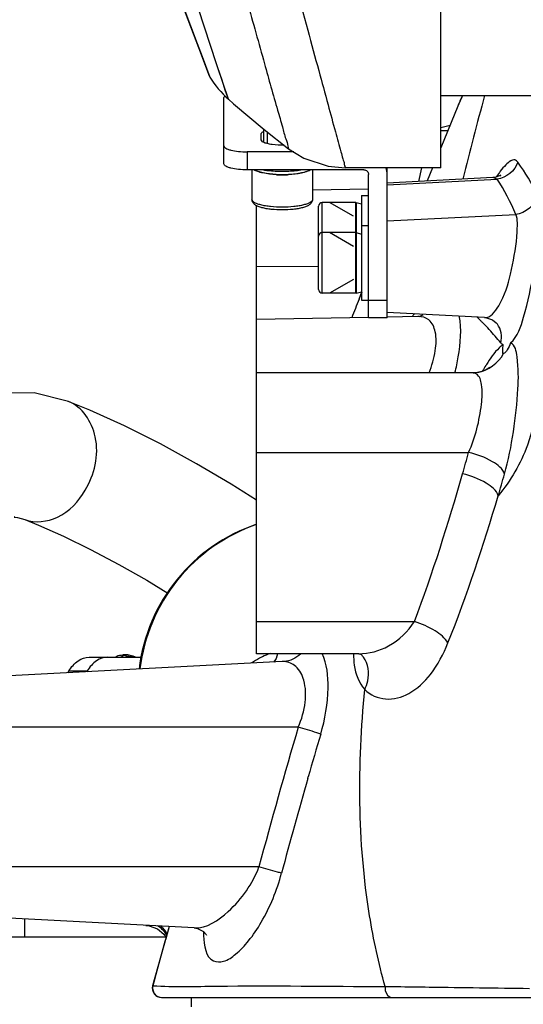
# Model space of a CAD drawing. Header units: millimetres. Extents: x 0 to 11890, y 0 to 8410.
# Tile 8 of 137: x 4115 to 4223, y 5414 to 5626. Entities that reach past the tile are written whole.
import ezdxf

# ---------------------------------------------------------------- set-up
doc = ezdxf.new("R2010")
doc.units = ezdxf.units.MM
doc.header["$LTSCALE"] = 653.95
doc.layers.get('0').update_dxf_attribs({"linetype": 'CONTINUOUS'})
for name, color, linetype in [('304103000010DXF_CONTINUOUS_LINE', 7, 'CONTINUOUS'), ('304103000011DXF_CONTINUOUS_LINE', 7, 'CONTINUOUS'), ('304103000012DXF_CONTINUOUS_LINE', 7, 'CONTINUOUS'), ('304105000085DXF_CONTINUOUS_LINE', 7, 'CONTINUOUS'), ('304105000134DXF_CONTINUOUS_LINE', 7, 'CONTINUOUS'), ('304109000014DXF_CONTINUOUS_LINE', 7, 'CONTINUOUS'), ('304301000074DXF_CONTINUOUS_LINE', 7, 'CONTINUOUS'), ('501023000084DXF_CONTINUOUS_LINE', 7, 'CONTINUOUS'), ('501038000002DXF_CONTINUOUS_LINE', 7, 'CONTINUOUS'), ('504001000008DXF_CONTINUOUS_LINE', 7, 'CONTINUOUS'), ('604006000004DXF_CONTINUOUS_LINE', 7, 'CONTINUOUS'), ('QJR6-2000HBUDXF_CONTINUOUS_LINE', 7, 'CONTINUOUS'), ('ZUIDAYUNDONGFANWEIDXF_DIMENSION', 7, 'CONTINUOUS')]:
    doc.layers.add(name, color=color, linetype=linetype)
doc.styles.get("Standard").update_dxf_attribs({"font": 'txt', "width": 0.7})
doc.dimstyles.new('DIMSTYLE_1', dxfattribs={"dimtxt": 120, "dimasz": 60, "dimexe": 1, "dimexo": 0, "dimgap": 3, "dimtad": 1, "dimdec": 0, "dimdsep": 46, "dimtxsty": 'Standard', "dimblk": '_FILLED', "dimblk1": '_FILLED', "dimblk2": '_FILLED', "dimcen": 0.09, "dimclrt": 5, "dimazin": 2, "dimtp": 0.5, "dimtm": 0.5, "dimtfac": 1, "dimtdec": 0, "dimtofl": 0, "dimtmove": 0, "dimatfit": 3, "dimldrblk": '_FILLED', "dimfxl": 0, "dimtolj": 1, "dimarcsym": 0})

# ---------------------------------------------------------------- blocks, each defined once
blk = doc.blocks.new('_FILLED')
at = {"color": 0, "linetype": 'ByBlock'}
blk.add_solid([(0, 0), (-1, 0.1667), (-1, -0.1667)], dxfattribs=at)
blk = doc.blocks.new('*D24')
at = {"layer": 'ZUIDAYUNDONGFANWEIDXF_DIMENSION', "color": 2, "linetype": 'Continuous'}
for p, q in [((4007.81, 5466.87), (4007.81, 4985.26)), ((4327.99, 5198.74), (4327.99, 4985.26)), ((4007.81, 4995.26), (4167.9, 4995.26)), ((4327.99, 4995.26), (4167.9, 4995.26))]:
    blk.add_line(p, q, dxfattribs=at)
at = {"layer": 'ZUIDAYUNDONGFANWEIDXF_DIMENSION', "color": 2, "linetype": 'Continuous', "xscale": 60, "yscale": 60, "zscale": 60, "rotation": 180}
blk.add_blockref('_FILLED', (4007.81, 4995.26), dxfattribs=at)
at = {"layer": 'ZUIDAYUNDONGFANWEIDXF_DIMENSION', "color": 2, "linetype": 'Continuous', "xscale": 60, "yscale": 60, "zscale": 60}
blk.add_blockref('_FILLED', (4327.99, 4995.26), dxfattribs=at)

msp = doc.modelspace()

# ---------------------------------------------------------------- linework, layer by layer
at = {"layer": '304103000010DXF_CONTINUOUS_LINE', "color": 7, "linetype": 'Continuous'}
for p, q in [((4210.174, 5609.235), (4209.14, 5606.948)), ((4209.144, 5606.959), (4205.491, 5598.066)), ((4209.14, 5606.948), (4209.144, 5606.959)), ((4203.712, 5593.735), (4202.557, 5590.922)), ((4216.688, 5591.662), (4193.991, 5590.473)), ((4189.991, 5589.154), (4177.991, 5588.945)), ((4165.991, 5561.235), (4165.991, 5585.632)), ((4193.991, 5568.209), (4193.991, 5568.362)), ((4214.88, 5561.614), (4193.991, 5562.708)), ((4189.99, 5561.654), (4165.991, 5561.235)), ((4165.991, 5549.735), (4165.991, 5561.231)), ((4200.569, 5561.839), (4193.989, 5561.724)), ((4200.87, 5561.868), (4200.859, 5561.864)), ((4214.882, 5561.614), (4214.886, 5561.613)), ((4217.642, 5560.234), (4217.642, 5560.235)), ((4213.358, 5549.816), (4213.378, 5549.819)), ((4212.315, 5549.735), (4165.991, 5549.735)), ((4165.991, 5489.485), (4165.991, 5549.733)), ((4187.891, 5489.483), (4165.991, 5489.483)), ((4188.507, 5489.257), (4188.498, 5489.266)), ((4188.507, 5489.257), (4188.544, 5489.214)), ((4171.48, 5487.8), (4112.991, 5484.735)), ((4152.58, 5430.66), (4112.991, 5432.735)), ((4147.198, 5430.942), (4143.676, 5418.261)), ((4145.614, 5415.735), (4510.376, 5415.735))]:
    msp.add_line(p, q, dxfattribs=at)
at = {"layer": '304103000010DXF_CONTINUOUS_LINE', "color": 9, "linetype": 'Continuous'}
for p, q in [((4193.991, 5590.132), (4217.569, 5591.326)), ((4217.569, 5591.326), (4216.688, 5591.662)), ((4193.991, 5582.368), (4221.583, 5583.764)), ((4165.991, 5572.631), (4179.291, 5572.551)), ((4187.965, 5565.567), (4188.593, 5567.13)), ((4187.983, 5565.56), (4188.612, 5567.123)), ((4213.292, 5561.697), (4213.424, 5561.572)), ((4213.294, 5561.697), (4213.424, 5561.572)), ((4165.991, 5532.664), (4211.476, 5532.664)), ((4165.991, 5496.411), (4199.853, 5496.411)), ((4171.915, 5487.804), (4171.48, 5487.8)), ((4174.941, 5473.735), (4112.991, 5473.735)), ((4176.96, 5462.73), (4177.058, 5463.069)), ((4176.96, 5462.73), (4177.059, 5463.069)), ((4166.489, 5443.735), (4112.991, 5443.735)), ((4152.581, 5430.66), (4152.604, 5430.659)), ((4143.676, 5418.261), (4143.734, 5418.254)), ((4193.571, 5418.096), (4196.022, 5418.067))]:
    msp.add_line(p, q, dxfattribs=at)
at = {"layer": '304103000010DXF_CONTINUOUS_LINE', "color": 7, "linetype": 'Continuous'}
for points in [[(4218.144, 5591.962), (4218.374, 5592.191), (4218.095, 5592.022), (4217.073, 5591.702), (4216.688, 5591.662)], [(4200.876, 5561.87), (4200.883, 5561.872), (4200.671, 5561.843), (4200.571, 5561.839)], [(4214.886, 5561.613), (4215.339, 5561.563), (4216.573, 5561.136), (4217.392, 5560.522), (4217.642, 5560.235)], [(4213.358, 5549.816), (4212.693, 5549.746), (4212.314, 5549.735)], [(4215.937, 5550.869), (4216.001, 5550.935), (4215.643, 5550.664), (4214.57, 5550.13), (4213.378, 5549.819)], [(4187.89, 5489.483), (4188.066, 5489.462), (4188.419, 5489.324), (4188.498, 5489.266)], [(4142.217, 5431.204), (4142.965, 5431.113), (4144.75, 5430.439), (4146.11, 5429.309), (4146.554, 5428.623)], [(4152.602, 5430.659), (4153.289, 5430.544), (4154.583, 5429.878), (4155.17, 5429.226), (4155.243, 5429.09)]]:
    msp.add_lwpolyline(points, dxfattribs=at)
at = {"layer": '304103000010DXF_CONTINUOUS_LINE', "color": 9, "linetype": 'Continuous'}
for centre, radius, start, end in [((4340.396, 5552.268), 142.191, 156.38699, 157.3792), ((4945.472, 5407.944), 757.781, 164.594967, 165.995566), ((4754.704, 5338.388), 610.576, 158.156483, 158.557632), ((4216.662, 5547.581), 22.419, 139.89535, 140.50109), ((4215.531, 5548.539), 20.937, 138.33787, 139.90588), ((4199.454, 5566.284), 4.637, 287.78385, 299.27501), ((4162.103, 5508.508), 73.822, 45.17156, 45.95603), ((4164.49, 5510.913), 70.433, 44.57331, 45.17001), ((4167.878, 5514.233), 65.689, 43.03542, 44.58409), ((4175.009, 5520.814), 55.987, 39.21965, 43.09279), ((4250.921, 5528.945), 42.194, 147.94194, 149.76671), ((4247.271, 5531.21), 37.899, 147.57681, 147.91618), ((3924.573, 5610.887), 297.376, 343.83587, 344.74919), ((3938.732, 5606.257), 291.157, 343.46429, 344.40868), ((4175.87, 5470.939), 19.87, 115.78832, 117.85896), ((4176.359, 5469.907), 21.012, 110.75061, 115.76463), ((4184.678, 5485.649), 5.261, 35.66977, 43.29869), ((4175.242, 5472.103), 18.548, 117.8221, 123.87686), ((5272.204, 5148.392), 1144.48, 163.484668, 165.045071), ((5284.776, 5145.156), 1152.436, 163.510491, 163.986604), ((5283.339, 5145.563), 1150.942, 164.003931, 165.054267), ((5301.396, 5107.213), 1198.72, 164.332022, 164.96091), ((4176.115, 5429.954), 21.55, 180.12816, 182.62599)]:
    msp.add_arc(centre, radius, start, end, dxfattribs=at)
at = {"layer": '304103000010DXF_CONTINUOUS_LINE', "color": 7, "linetype": 'Continuous'}
for centre, radius, start, end in [((4177.991, 5481.735), 37.5, 108.66654, 173.17357), ((4145.606, 5417.735), 2, 164.76473, 270)]:
    msp.add_arc(centre, radius, start, end, dxfattribs=at)
at = {"layer": '304103000010DXF_CONTINUOUS_LINE', "color": 9, "linetype": 'Continuous'}
for points in [[(4222.042, 5594.984), (4221.497, 5593.137), (4219.487, 5591.505), (4217.569, 5591.326)], [(4226.205, 5587.787), (4225.115, 5590.335), (4223.664, 5592.737), (4222.042, 5594.984)], [(4218.275, 5593.014), (4218.001, 5592.656), (4217.739, 5592.29), (4217.485, 5591.918)], [(4221.583, 5583.764), (4220.538, 5586.42), (4219.141, 5588.944), (4217.569, 5591.326)], [(4226.205, 5587.787), (4225.806, 5585.784), (4223.62, 5583.92), (4221.583, 5583.764)], [(4218.383, 5556.214), (4218.741, 5557.529), (4218.464, 5559.147), (4217.642, 5560.234)], [(4213.378, 5549.82), (4215.653, 5550.183), (4217.899, 5551.851), (4218.959, 5553.897)], [(4199.853, 5496.411), (4203.803, 5506.796), (4207.1, 5517.429), (4210.193, 5528.1)], [(4207.052, 5491.817), (4211.164, 5502.151), (4214.628, 5512.743), (4217.848, 5523.39)], [(4170.496, 5489.441), (4170.345, 5488.794), (4170.069, 5488.146), (4169.633, 5487.645)], [(4175.377, 5489.402), (4174.473, 5488.509), (4173.183, 5487.896), (4171.916, 5487.804)], [(4144.758, 5431.149), (4145.557, 5430.627), (4146.25, 5429.885), (4146.693, 5429.04)], [(4145.43, 5431.052), (4145.974, 5430.586), (4146.44, 5430.006), (4146.764, 5429.366)]]:
    msp.add_open_spline(points, degree=3, dxfattribs=at)
for points, knots in [([(4222.042, 5594.984), (4221.885, 5595.201), (4221.353, 5595.583), (4220.319, 5595.189), (4219.323, 5594.302), (4218.642, 5593.494), (4218.275, 5593.014)], [0, 0, 0, 0, 0.1659802, 0.35098, 0.6256946, 1, 1, 1, 1]), ([(4220.471, 5556.164), (4222.02, 5557.535), (4223.82, 5563.062), (4225.601, 5571.553), (4226.51, 5579.676), (4226.609, 5585.061), (4226.496, 5587.108), (4226.205, 5587.787)], [0, 0, 0, 0, 0.1902538, 0.4999644, 0.8168771, 0.9320304, 1, 1, 1, 1]), ([(4214.885, 5561.613), (4216.203, 5561.547), (4218.975, 5565.296), (4220.599, 5571.062), (4221.781, 5577.288), (4221.982, 5581.531), (4221.883, 5583.237), (4221.583, 5583.764)], [0, 0, 0, 0, 0.1636578, 0.4641021, 0.7984992, 0.9247582, 1, 1, 1, 1]), ([(4203.017, 5549.726), (4203.609, 5551.27), (4204.417, 5554.2), (4204.678, 5558.169), (4203.358, 5561.354), (4201.409, 5561.853), (4200.57, 5561.839)], [0, 0, 0, 0, 0.344647, 0.6276073, 0.8250866, 1, 1, 1, 1]), ([(4208.556, 5549.737), (4208.837, 5550.884), (4209.647, 5554.89), (4210.041, 5559.104), (4209.477, 5561.972)], [0, 0, 0, 0, 0.2877293, 1, 1, 1, 1]), ([(4218.383, 5556.214), (4218.454, 5556.127), (4218.601, 5555.971), (4218.776, 5555.847), (4218.864, 5555.799)], [0, 0, 0, 0, 0.5277696, 1, 1, 1, 1]), ([(4219.175, 5528.001), (4220.011, 5530.997), (4221.23, 5537.022), (4222.134, 5545.691), (4222.236, 5551.63), (4221.489, 5555.75), (4220.471, 5556.164)], [0, 0, 0, 0, 0.3247221, 0.6456609, 0.8852538, 1, 1, 1, 1]), ([(4218.864, 5555.799), (4218.575, 5555.603), (4217.16, 5554.373), (4216.093, 5552.809), (4215.281, 5551.53)], [0, 0, 0, 0, 0.1874732, 1, 1, 1, 1]), ([(4211.476, 5532.664), (4212.954, 5535.912), (4214.159, 5540.944), (4214.54, 5546.565), (4213.87, 5549.04), (4213.177, 5549.492)], [0, 0, 0, 0, 0.6141125, 0.8577282, 1, 1, 1, 1]), ([(4213.177, 5549.492), (4213.053, 5549.573), (4212.772, 5549.699), (4212.468, 5549.735), (4212.315, 5549.735)], [0, 0, 0, 0, 0.4907642, 1, 1, 1, 1]), ([(4225.172, 5537.956), (4224.891, 5536.691), (4223.356, 5531.434), (4220.459, 5526.636), (4217.848, 5523.39)], [0, 0, 0, 0, 0.2373298, 1, 1, 1, 1]), ([(4219.175, 5528.001), (4218.837, 5529.193), (4216.069, 5531.239), (4213.262, 5532.264), (4211.476, 5532.664)], [0, 0, 0, 0, 0.4037395, 1, 1, 1, 1]), ([(4217.848, 5523.39), (4217.477, 5524.578), (4214.754, 5526.615), (4211.959, 5527.68), (4210.193, 5528.1)], [0, 0, 0, 0, 0.4067993, 1, 1, 1, 1]), ([(4165.955, 5517.197), (4159.432, 5514.952), (4147.412, 5506.596), (4141.785, 5493.086), (4140.958, 5486.232)], [0, 0, 0, 0, 0.4998136, 1, 1, 1, 1]), ([(4187.89, 5489.483), (4190.106, 5489.486), (4194.921, 5490.774), (4198.493, 5494.265), (4199.853, 5496.411)], [0, 0, 0, 0, 0.4658375, 1, 1, 1, 1]), ([(4207.052, 5491.817), (4206.418, 5492.895), (4204.035, 5494.742), (4201.411, 5495.924), (4199.853, 5496.411)], [0, 0, 0, 0, 0.4335921, 1, 1, 1, 1]), ([(4189.177, 5481.809), (4190.355, 5480.662), (4193.718, 5479.146), (4199.204, 5480.763), (4203.907, 5485.239), (4206.097, 5489.417), (4207.052, 5491.817)], [0, 0, 0, 0, 0.2058187, 0.4182105, 0.6765891, 1, 1, 1, 1]), ([(4179.738, 5472.263), (4180.685, 5475.463), (4181.712, 5481.22), (4181.119, 5487.271), (4180.042, 5489.522)], [0, 0, 0, 0, 0.5720971, 1, 1, 1, 1]), ([(4186.764, 5489.394), (4186.779, 5488.61), (4186.968, 5485.954), (4187.903, 5483.216), (4189.177, 5481.809)], [0, 0, 0, 0, 0.2922241, 1, 1, 1, 1]), ([(4189.177, 5481.809), (4189.461, 5482.392), (4190.285, 5484.603), (4189.953, 5487.322), (4188.952, 5488.717)], [0, 0, 0, 0, 0.2739757, 1, 1, 1, 1]), ([(4174.941, 5473.735), (4175.659, 5475.441), (4176.631, 5478.772), (4176.525, 5483.413), (4174.871, 5486.852), (4172.816, 5487.765), (4171.915, 5487.804)], [0, 0, 0, 0, 0.3387485, 0.6255244, 0.8349819, 1, 1, 1, 1]), ([(4193.571, 5418.096), (4192.167, 5423.079), (4187.627, 5444), (4187.642, 5465.697), (4189.177, 5481.809)], [0, 0, 0, 0, 0.2423715, 1, 1, 1, 1]), ([(4179.738, 5472.263), (4179.455, 5472.356), (4177.861, 5472.861), (4176.259, 5473.343), (4174.941, 5473.735)], [0, 0, 0, 0, 0.1778013, 1, 1, 1, 1]), ([(4152.602, 5430.659), (4155.301, 5430.533), (4161.363, 5434.741), (4165.106, 5440.125), (4166.489, 5443.735)], [0, 0, 0, 0, 0.4114245, 1, 1, 1, 1]), ([(4154.587, 5428.967), (4154.677, 5427.039), (4155.193, 5423.291), (4159.308, 5423.344), (4161.824, 5425.174), (4164.542, 5428.037), (4168.277, 5433.665), (4170.355, 5438.736), (4171.332, 5442.396)], [0, 0, 0, 0, 0.1858837, 0.2555732, 0.3519171, 0.4798404, 0.6351073, 1, 1, 1, 1]), ([(4171.332, 5442.396), (4171.048, 5442.48), (4169.437, 5442.94), (4167.82, 5443.379), (4166.489, 5443.735)], [0, 0, 0, 0, 0.1772336, 1, 1, 1, 1]), ([(4143.734, 5418.254), (4143.581, 5417.685), (4143.828, 5416.327), (4145.075, 5415.735), (4145.665, 5415.735)], [0, 0, 0, 0, 0.5000614, 1, 1, 1, 1]), ([(4143.734, 5418.254), (4148.304, 5417.994), (4164.933, 5418.402), (4181.537, 5418.111), (4193.571, 5418.096)], [0, 0, 0, 0, 0.2755706, 1, 1, 1, 1]), ([(4193.571, 5418.096), (4193.533, 5417.811), (4193.524, 5416.861), (4194.32, 5415.735), (4195.006, 5415.735)], [0, 0, 0, 0, 0.294843, 1, 1, 1, 1]), ([(4196.022, 5418.067), (4198.362, 5418.039), (4207.863, 5417.921), (4217.365, 5417.789), (4224.527, 5417.692)], [0, 0, 0, 0, 0.2462107, 1, 1, 1, 1])]:
    msp.add_open_spline(points, degree=3, knots=knots, dxfattribs=at)
at = {"layer": '304103000010DXF_CONTINUOUS_LINE', "color": 7, "linetype": 'Continuous'}
for points, knots in [([(4220.471, 5556.164), (4220.301, 5555.636), (4219.888, 5554.859), (4219.315, 5553.987), (4218.959, 5553.897)], [0, 0, 0, 0, 0.6023235, 1, 1, 1, 1]), ([(4218.959, 5553.897), (4218.776, 5553.85), (4218.793, 5554.956), (4218.865, 5555.345), (4218.864, 5555.799)], [0, 0, 0, 0, 0.2940054, 1, 1, 1, 1])]:
    msp.add_open_spline(points, degree=3, knots=knots, dxfattribs=at)
at = {"layer": '304103000011DXF_CONTINUOUS_LINE', "color": 7, "linetype": 'Continuous'}
msp.add_line((4151.991, 5413.735), (4151.991, 5415.735), dxfattribs=at)
at = {"layer": '304103000012DXF_CONTINUOUS_LINE', "color": 7, "linetype": 'Continuous'}
for p, q in [((4205.491, 5593.736), (4205.491, 5833.726)), ((4155.825, 5613.519), (4155.977, 5613.207)), ((4205.491, 5593.735), (4185.026, 5593.735))]:
    msp.add_line(p, q, dxfattribs=at)
at = {"layer": '304103000012DXF_CONTINUOUS_LINE', "color": 9, "linetype": 'Continuous'}
for p, q in [((4155.017, 5615.71), (4155.977, 5613.206)), ((4157.607, 5615.384), (4157.379, 5616.067)), ((4159.941, 5608.454), (4157.607, 5615.384))]:
    msp.add_line(p, q, dxfattribs=at)
at = {"layer": '304103000012DXF_CONTINUOUS_LINE', "color": 7, "linetype": 'Continuous'}
for points in [[(4119.029, 5716.909), (4124.877, 5699.328), (4130.835, 5681.901), (4136.642, 5665.344), (4142.043, 5650.325), (4146.782, 5637.424), (4150.651, 5627.087), (4153.504, 5619.569), (4155.825, 5613.519)], [(4159.941, 5608.454), (4161.046, 5607.491), (4167.607, 5601.995), (4172.868, 5597.855)], [(4172.868, 5597.855), (4176.119, 5595.828), (4181.363, 5594.073), (4185.026, 5593.735)]]:
    msp.add_lwpolyline(points, dxfattribs=at)
at = {"layer": '304103000012DXF_CONTINUOUS_LINE', "color": 9, "linetype": 'Continuous'}
msp.add_lwpolyline([(4159.941, 5608.454), (4159.932, 5608.482), (4159.728, 5609.076), (4159.273, 5610.421), (4158.567, 5612.521), (4157.607, 5615.384)], dxfattribs=at)
at = {"layer": '304103000012DXF_CONTINUOUS_LINE', "color": 7, "linetype": 'Continuous'}
msp.add_arc((4173.132, 5623.488), 20, 210.93509, 228.7374, dxfattribs=at)
at = {"layer": '304103000012DXF_CONTINUOUS_LINE', "color": 9, "linetype": 'Continuous'}
for points, knots in [([(4157.379, 5616.067), (4155.048, 5623.044), (4141.68, 5664.212), (4129.863, 5705.876), (4120.693, 5740.611)], [0, 0, 0, 0, 0.1699677, 1, 1, 1, 1]), ([(4122.684, 5706.524), (4125.991, 5696.52), (4136.314, 5666.089), (4147.281, 5635.876), (4155.017, 5615.71)], [0, 0, 0, 0, 0.3278691, 1, 1, 1, 1]), ([(4171.384, 5643.986), (4173.234, 5637.075), (4175.871, 5627.278), (4179.191, 5615.054), (4181.184, 5607.777), (4182.744, 5601.992), (4183.861, 5598.082), (4184.414, 5595.857), (4184.836, 5594.682), (4184.792, 5594.201), (4185.101, 5593.736), (4185.026, 5593.735)], [0, 0, 0, 0, 0.4121873, 0.584443, 0.7300539, 0.846352, 0.9311317, 0.9611508, 0.9827006, 0.9956712, 1, 1, 1, 1]), ([(4163.999, 5629.336), (4165.214, 5624.912), (4167.381, 5617.183), (4169.852, 5608.22), (4171.461, 5602.898), (4172.08, 5600.233), (4172.749, 5598.821), (4172.722, 5597.966), (4172.868, 5597.855)], [0, 0, 0, 0, 0.4208081, 0.7369422, 0.850889, 0.9333151, 0.9832448, 1, 1, 1, 1])]:
    msp.add_open_spline(points, degree=3, knots=knots, dxfattribs=at)
at = {"layer": '304105000085DXF_CONTINUOUS_LINE', "color": 7, "linetype": 'Continuous'}
for p, q in [((4130.071, 5488.735), (4141.299, 5488.735)), ((4125.46, 5485.389), (4125.718, 5485.806)), ((4129.532, 5485.602), (4129.658, 5485.806)), ((4107.991, 5428.735), (4146.585, 5428.735))]:
    msp.add_line(p, q, dxfattribs=at)
at = {"layer": '304105000085DXF_CONTINUOUS_LINE', "color": 9, "linetype": 'Continuous'}
for p, q in [((4125.718, 5485.806), (4129.658, 5485.806)), ((4116.171, 5432.568), (4116.171, 5428.735))]:
    msp.add_line(p, q, dxfattribs=at)
at = {"layer": '304105000085DXF_CONTINUOUS_LINE', "color": 7, "linetype": 'Continuous'}
for points, knots in [([(4125.718, 5485.806), (4126.233, 5486.643), (4127.426, 5488.08), (4129.246, 5488.735), (4130.071, 5488.735)], [0, 0, 0, 0, 0.5434831, 1, 1, 1, 1]), ([(4134.011, 5488.735), (4133.186, 5488.735), (4131.366, 5488.08), (4130.173, 5486.643), (4129.658, 5485.806)], [0, 0, 0, 0, 0.4565169, 1, 1, 1, 1])]:
    msp.add_open_spline(points, degree=3, knots=knots, dxfattribs=at)
at = {"layer": '304105000134DXF_CONTINUOUS_LINE', "color": 7, "linetype": 'Continuous'}
for p, q in [((4158.991, 5594.597), (4158.991, 5608.813)), ((4166.991, 5599.754), (4166.991, 5601.048)), ((4173.973, 5597.166), (4163.991, 5597.166)), ((4188.991, 5593.302), (4163.991, 5593.302)), ((4189.991, 5561.585), (4189.991, 5592.336)), ((4193.991, 5561.585), (4193.991, 5593.735)), ((4193.991, 5561.585), (4189.991, 5561.585))]:
    msp.add_line(p, q, dxfattribs=at)
at = {"layer": '304105000134DXF_CONTINUOUS_LINE', "color": 9, "linetype": 'Continuous'}
for p, q in [((4163.991, 5597.166), (4163.991, 5593.302)), ((4193.991, 5565.291), (4189.991, 5565.291))]:
    msp.add_line(p, q, dxfattribs=at)
at = {"layer": '304105000134DXF_CONTINUOUS_LINE', "color": 7, "linetype": 'Continuous'}
msp.add_arc((4189.285, 5592.331), 4.706, 0.06362, 17.44175, dxfattribs=at)
for points, knots in [([(4159.19, 5609.175), (4159.159, 5609.147), (4159.061, 5609.05), (4158.991, 5608.911), (4158.991, 5608.813)], [0, 0, 0, 0, 0.2962517, 1, 1, 1, 1]), ([(4166.991, 5601.048), (4166.991, 5601.095), (4167.056, 5601.341), (4167.298, 5601.483), (4167.475, 5601.574)], [0, 0, 0, 0, 0.1890802, 1, 1, 1, 1]), ([(4158.991, 5598.46), (4158.991, 5598.252), (4159.343, 5597.947), (4159.868, 5597.717), (4160.775, 5597.437), (4162.163, 5597.226), (4163.352, 5597.166), (4163.991, 5597.166)], [0, 0, 0, 0, 0.1166994, 0.2126182, 0.3344402, 0.6420191, 1, 1, 1, 1]), ([(4167.475, 5599.229), (4167.403, 5599.266), (4167.198, 5599.381), (4166.991, 5599.592), (4166.991, 5599.754)], [0, 0, 0, 0, 0.3344406, 1, 1, 1, 1]), ([(4171.927, 5598.595), (4171.058, 5598.573), (4169.818, 5598.626), (4168.334, 5598.903), (4167.721, 5599.103), (4167.475, 5599.229)], [0, 0, 0, 0, 0.5762361, 0.8168008, 1, 1, 1, 1]), ([(4163.991, 5593.302), (4163.352, 5593.302), (4162.163, 5593.362), (4160.775, 5593.573), (4159.868, 5593.853), (4159.343, 5594.083), (4158.991, 5594.388), (4158.991, 5594.597)], [0, 0, 0, 0, 0.3579809, 0.6655598, 0.7873818, 0.8833006, 1, 1, 1, 1]), ([(4188.991, 5593.302), (4189.245, 5593.302), (4189.769, 5593.105), (4189.991, 5592.584), (4189.991, 5592.336)], [0, 0, 0, 0, 0.506127, 1, 1, 1, 1])]:
    msp.add_open_spline(points, degree=3, knots=knots, dxfattribs=at)
at = {"layer": '304109000014DXF_CONTINUOUS_LINE', "color": 7, "linetype": 'Continuous'}
msp.add_line((4138.366, 5489.235), (4137.263, 5489.235), dxfattribs=at)
for points, knots in [([(4135.57, 5488.745), (4135.702, 5488.824), (4136.225, 5489.099), (4136.825, 5489.235), (4137.263, 5489.235)], [0, 0, 0, 0, 0.2590877, 1, 1, 1, 1]), ([(4138.366, 5489.235), (4138.511, 5489.235), (4139.103, 5489.193), (4139.676, 5488.975), (4140.059, 5488.745)], [0, 0, 0, 0, 0.245459, 1, 1, 1, 1])]:
    msp.add_open_spline(points, degree=3, knots=knots, dxfattribs=at)
at = {"layer": '304109000014DXF_CONTINUOUS_LINE', "color": 9, "linetype": 'Continuous'}
for points, knots in [([(4135.619, 5488.744), (4135.747, 5488.823), (4136.254, 5489.097), (4136.838, 5489.235), (4137.263, 5489.235)], [0, 0, 0, 0, 0.2618654, 1, 1, 1, 1]), ([(4136.722, 5488.744), (4136.85, 5488.823), (4137.357, 5489.097), (4137.941, 5489.235), (4138.366, 5489.235)], [0, 0, 0, 0, 0.2618654, 1, 1, 1, 1]), ([(4137.622, 5488.757), (4137.934, 5488.872), (4138.603, 5488.999), (4139.272, 5488.872), (4139.584, 5488.757)], [0, 0, 0, 0, 0.5, 1, 1, 1, 1])]:
    msp.add_open_spline(points, degree=3, knots=knots, dxfattribs=at)
at = {"layer": '304301000074DXF_CONTINUOUS_LINE', "color": 7, "linetype": 'Continuous'}
msp.add_line((4205.491, 5609.235), (4226.625, 5609.235), dxfattribs=at)
at = {"layer": '501023000084DXF_CONTINUOUS_LINE', "color": 7, "linetype": 'Continuous'}
for p, q in [((4167.491, 5602.093), (4167.491, 5599.231)), ((4164.991, 5593.302), (4164.991, 5586.975)), ((4177.991, 5593.302), (4177.991, 5586.975)), ((4187.291, 5586.326), (4180.091, 5586.326)), ((4187.291, 5579.855), (4187.291, 5586.326)), ((4179.291, 5579.055), (4179.291, 5585.526)), ((4187.291, 5579.855), (4180.091, 5579.855)), ((4187.291, 5566.855), (4187.291, 5579.855)), ((4179.291, 5567.655), (4179.291, 5579.055)), ((4187.291, 5566.855), (4180.091, 5566.855))]:
    msp.add_line(p, q, dxfattribs=at)
at = {"layer": '501023000084DXF_CONTINUOUS_LINE', "color": 2, "linetype": 'Continuous'}
for p, q in [((4168.241, 5601.497), (4168.241, 5598.957)), ((4186.791, 5583.365), (4181.662, 5586.326)), ((4186.791, 5576.894), (4181.662, 5579.855)), ((4186.791, 5569.817), (4181.662, 5566.855))]:
    msp.add_line(p, q, dxfattribs=at)
at = {"layer": '501023000084DXF_CONTINUOUS_LINE', "color": 9, "linetype": 'Continuous'}
for p, q in [((4180.091, 5579.855), (4180.091, 5586.326)), ((4180.091, 5566.855), (4180.091, 5579.855))]:
    msp.add_line(p, q, dxfattribs=at)
at = {"layer": '501023000084DXF_CONTINUOUS_LINE', "color": 7, "linetype": 'Continuous'}
for centre, radius, start, end in [((4171.457, 5616.258), 24.01, 266.94831, 267.76821), ((4171.471, 5616.59), 24.343, 267.7666, 267.90714), ((4171.489, 5617.143), 24.895, 267.91155, 270.00429), ((4171.493, 5617.143), 24.895, 269.99571, 272.08845), ((4171.511, 5616.59), 24.343, 272.09286, 272.2334), ((4171.525, 5616.258), 24.01, 272.23179, 273.05169), ((4180.091, 5585.526), 0.8, 90, 180), ((4180.091, 5579.055), 0.8, 90, 180), ((4180.091, 5567.655), 0.8, 180, 270)]:
    msp.add_arc(centre, radius, start, end, dxfattribs=at)
for points, knots in [([(4170.179, 5592.282), (4169.221, 5592.333), (4167.884, 5592.475), (4166.315, 5592.886), (4165.699, 5593.148), (4165.46, 5593.302)], [0, 0, 0, 0, 0.591689, 0.8244308, 1, 1, 1, 1]), ([(4177.522, 5593.302), (4177.282, 5593.148), (4176.667, 5592.886), (4175.098, 5592.475), (4173.761, 5592.333), (4172.803, 5592.282)], [0, 0, 0, 0, 0.1755692, 0.408311, 1, 1, 1, 1]), ([(4171.491, 5584.7), (4170.705, 5584.7), (4169.559, 5584.756), (4168.108, 5584.961), (4167.171, 5585.165), (4166.37, 5585.425), (4165.698, 5585.761), (4165.155, 5586.248), (4164.991, 5586.729), (4164.991, 5586.975)], [0, 0, 0, 0, 0.3197184, 0.4655672, 0.5960813, 0.7092408, 0.8072581, 0.9000712, 1, 1, 1, 1]), ([(4177.991, 5586.975), (4177.991, 5586.729), (4177.827, 5586.248), (4177.283, 5585.761), (4176.612, 5585.425), (4175.811, 5585.165), (4174.874, 5584.961), (4173.423, 5584.756), (4172.277, 5584.7), (4171.491, 5584.7)], [0, 0, 0, 0, 0.0999292, 0.1927455, 0.2907642, 0.4039247, 0.5344382, 0.6802858, 1, 1, 1, 1])]:
    msp.add_open_spline(points, degree=3, knots=knots, dxfattribs=at)
at = {"layer": '501023000084DXF_CONTINUOUS_LINE', "color": 9, "linetype": 'Continuous'}
for points, knots in [([(4171.491, 5585.293), (4170.661, 5585.293), (4169.451, 5585.349), (4167.92, 5585.557), (4166.946, 5585.756), (4166.131, 5586.009), (4165.448, 5586.307), (4164.991, 5586.704), (4164.991, 5586.975)], [0, 0, 0, 0, 0.3578426, 0.5208312, 0.6655102, 0.787319, 0.8832568, 1, 1, 1, 1]), ([(4177.991, 5586.975), (4177.991, 5586.704), (4177.533, 5586.307), (4176.851, 5586.009), (4176.036, 5585.756), (4175.062, 5585.557), (4173.53, 5585.349), (4172.321, 5585.293), (4171.491, 5585.293)], [0, 0, 0, 0, 0.1167433, 0.2126815, 0.3344907, 0.4791698, 0.6421583, 1, 1, 1, 1])]:
    msp.add_open_spline(points, degree=3, knots=knots, dxfattribs=at)
at = {"layer": '501038000002DXF_CONTINUOUS_LINE', "color": 7, "linetype": 'Continuous'}
for p, q in [((4205.491, 5602.393), (4207.488, 5602.928)), ((4205.491, 5601.735), (4206.998, 5601.735)), ((4200.817, 5590.831), (4201.408, 5593.735))]:
    msp.add_line(p, q, dxfattribs=at)
at = {"layer": '504001000008DXF_CONTINUOUS_LINE', "color": 7, "linetype": 'Continuous'}
for p, q in [((4188.491, 5587.826), (4188.491, 5581.355)), ((4188.491, 5587.826), (4189.991, 5587.826)), ((4188.491, 5581.355), (4188.491, 5565.355)), ((4188.491, 5581.355), (4189.991, 5581.355)), ((4188.491, 5565.355), (4189.991, 5565.355))]:
    msp.add_line(p, q, dxfattribs=at)
for points, knots in [([(4167.472, 5593.298), (4167.785, 5593.251), (4169.118, 5593.082), (4170.464, 5593.018), (4171.491, 5593.018)], [0, 0, 0, 0, 0.2356977, 1, 1, 1, 1]), ([(4171.491, 5593.018), (4171.841, 5593.018), (4173.184, 5593.041), (4174.527, 5593.151), (4175.51, 5593.298)], [0, 0, 0, 0, 0.2604461, 1, 1, 1, 1])]:
    msp.add_open_spline(points, degree=3, knots=knots, dxfattribs=at)
at = {"layer": '604006000004DXF_CONTINUOUS_LINE', "color": 7, "linetype": 'Continuous'}
for p, q in [((4187.291, 5586.17), (4187.333, 5586.326)), ((4187.333, 5586.326), (4187.333, 5579.855)), ((4187.333, 5586.326), (4188.491, 5586.009)), ((4187.291, 5579.7), (4187.333, 5579.855)), ((4187.333, 5579.855), (4187.333, 5566.855)), ((4187.333, 5579.855), (4188.491, 5579.539)), ((4187.291, 5567.011), (4187.333, 5566.855)), ((4187.333, 5566.855), (4188.491, 5567.172))]:
    msp.add_line(p, q, dxfattribs=at)
for centre, start, end in [((4171.483, 5616.851), 266.97024, 270.01912), ((4171.499, 5616.851), 269.98088, 273.02976)]:
    msp.add_arc(centre, 24.563, start, end, dxfattribs=at)
for points in [[(4170.185, 5592.323), (4169.248, 5592.372), (4167.936, 5592.511), (4166.388, 5592.905), (4165.772, 5593.155), (4165.526, 5593.302)], [(4172.797, 5592.323), (4173.734, 5592.372), (4175.046, 5592.511), (4176.594, 5592.905), (4177.21, 5593.155), (4177.456, 5593.302)]]:
    msp.add_open_spline(points, degree=3, knots=[0, 0, 0, 0, 0.5871639, 0.8208531, 1, 1, 1, 1], dxfattribs=at)
at = {"layer": 'QJR6-2000HBUDXF_CONTINUOUS_LINE', "color": 7, "linetype": 'Continuous'}
for p, q in [((4125.614, 5543.597), (4125.592, 5543.605)), ((4116.281, 5518.262), (4116.295, 5518.256))]:
    msp.add_line(p, q, dxfattribs=at)
for points in [[(4125.614, 5543.597), (4118.287, 5545.482), (4111.987, 5545.372)], [(4165.978, 5522.427), (4160.552, 5525.859), (4153.1, 5530.262), (4145.361, 5534.516), (4137.626, 5538.423), (4130.234, 5541.767), (4125.592, 5543.605)], [(4114.127, 5518.857), (4113.981, 5518.821), (4114.689, 5518.736), (4116.281, 5518.262)], [(4116.295, 5518.256), (4119.219, 5517.108), (4124.542, 5514.747), (4130.378, 5511.877), (4136.415, 5508.664), (4142.403, 5505.259), (4146.953, 5502.509)]]:
    msp.add_lwpolyline(points, dxfattribs=at)
at = {"layer": 'QJR6-2000HBUDXF_CONTINUOUS_LINE', "color": 9, "linetype": 'Continuous'}
for points, knots in [([(4129.215, 5524.571), (4131.178, 5527.919), (4133.149, 5535.357), (4128.591, 5542.498), (4125.614, 5543.596)], [0, 0, 0, 0, 0.5501912, 1, 1, 1, 1]), ([(4116.296, 5518.257), (4118.479, 5517.456), (4124.169, 5518.182), (4127.816, 5522.185), (4129.215, 5524.571)], [0, 0, 0, 0, 0.4567209, 1, 1, 1, 1])]:
    msp.add_open_spline(points, degree=3, knots=knots, dxfattribs=at)

# ---------------------------------------------------------------- dimensions: what is measured, and where the dimension line sits
at = {"layer": 'ZUIDAYUNDONGFANWEIDXF_DIMENSION', "color": 2, "linetype": 'Continuous'}
dim = msp.add_linear_dim(base=(4007.813, 4995.258), p1=(4327.991, 5198.735), p2=(4007.813, 5466.868), angle=180, dimstyle='DIMSTYLE_1', dxfattribs=at)
dim.commit()
dim.dimension.update_dxf_attribs({"geometry": '*D24', "text_midpoint": (4041.902, 4995.258), "dimtype": 160})

doc.saveas('drawing.dxf')
